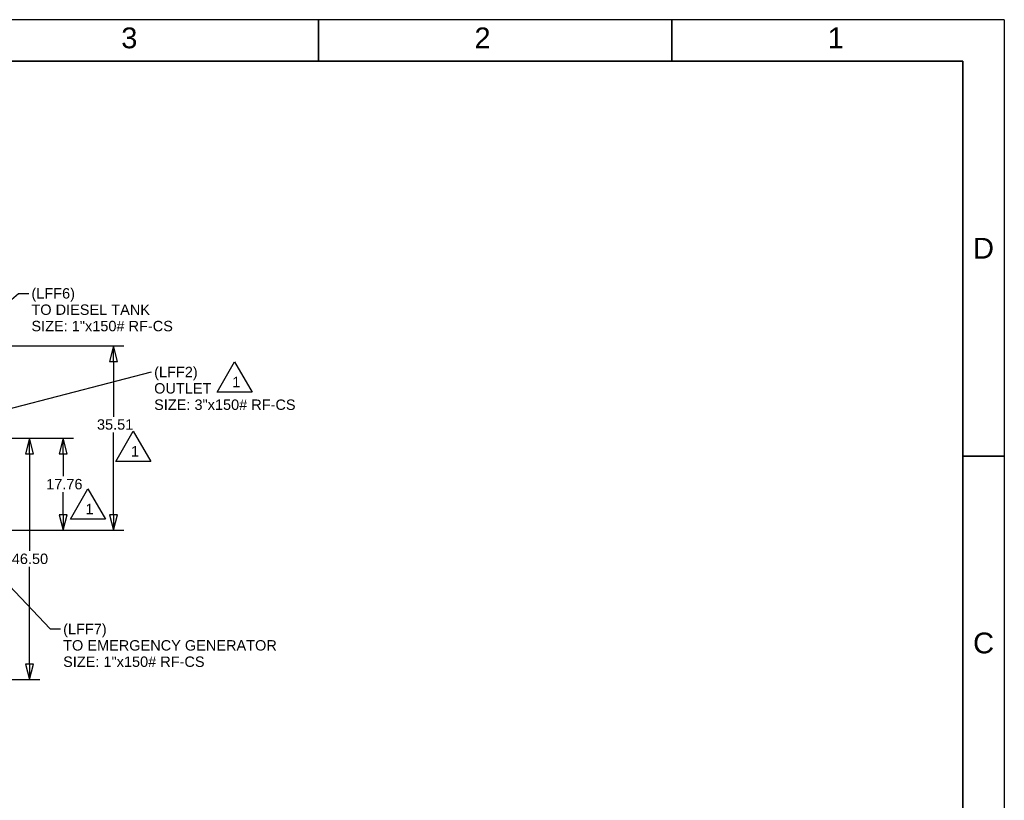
# Paper-space layout 'SHEET_1' of a CAD drawing. Header units: inches. Extents: x 4 to 540, y 12 to 340.
# Tile 118 of 118: x 350 to 540, y 190 to 340. Entities that reach past the tile are written whole.
import ezdxf
from ezdxf.enums import TextEntityAlignment as Align

# ---------------------------------------------------------------- set-up
doc = ezdxf.new("R2010")
doc.units = ezdxf.units.IN
doc.header["$LTSCALE"] = 16
doc.header["$MEASUREMENT"] = 0
doc.layers.get('0').update_dxf_attribs({"lineweight": 25})
doc.layers.get('DEFPOINTS').update_dxf_attribs({"lineweight": 25})
for name, color, linetype, lineweight in [('BORDER', 7, 'Continuous', 25), ('BORDER_TEXT', 7, 'Continuous', 25), ('DIMEN', 7, 'Continuous', 25), ('TEXT', 7, 'Continuous', 25)]:
    doc.layers.add(name, color=color, linetype=linetype, lineweight=lineweight)
doc.styles.add('Current-ANSI', font='arial.ttf')
doc.styles.get("Standard").update_dxf_attribs({"font": 'arial.ttf'})
doc.styles.add('Text Style153', font='arial.ttf')
doc.dimstyles.new('DEFAULT-ANSI', dxfattribs={"dimscale": 16, "dimtxt": 0.125, "dimasz": 0.1875, "dimexe": 0.125, "dimexo": 0.0625, "dimgap": 0.031496, "dimtad": 0, "dimtih": 1, "dimtoh": 1, "dimrnd": 1e-08, "dimzin": 4, "dimdsep": 46, "dimtxsty": 'Standard', "dimblk": 'Filled-1', "dimcen": 0.09, "dimdle": 0.393701, "dimclrd": 256, "dimclre": 256, "dimclrt": 256, "dimadec": 0, "dimazin": 1, "dimtfac": 1.504, "dimtofl": 0, "dimtmove": 0, "dimatfit": 3, "dimldrblk": 'Filled-1', "dimfxl": 1, "dimtolj": 1, "dimtzin": 4, "dimlwd": 25, "dimlwe": 25, "dimarcsym": 0})
doc.dimstyles.new('DEFAULT-ANSI$7', dxfattribs={"dimscale": 16, "dimtxt": 0.125, "dimasz": 0.125, "dimexe": 0.125, "dimexo": 0.0625, "dimgap": 0.031496, "dimtad": 0, "dimtih": 1, "dimtoh": 1, "dimrnd": 1e-08, "dimzin": 4, "dimdsep": 46, "dimtxsty": 'Standard', "dimblk": 'Filled-1', "dimcen": 0.09, "dimdle": 0.393701, "dimclrd": 256, "dimclre": 256, "dimclrt": 256, "dimadec": 0, "dimazin": 1, "dimtfac": 1.504, "dimtofl": 0, "dimtmove": 0, "dimatfit": 3, "dimldrblk": 'Filled-1', "dimfxl": 1, "dimtolj": 1, "dimtzin": 4, "dimlwd": 25, "dimlwe": 25, "dimarcsym": 0})

# ---------------------------------------------------------------- blocks, each defined once
blk = doc.blocks.new('Borders ProEnergy ANSI-D')
at = {"layer": 'BORDER', "lineweight": 35}
for p, q in [((25.5, 20.75), (25.5, 21.25)), ((29.75, 21.25), (29.75, 20.75)), ((0.75, 20.75), (33.25, 20.75)), ((33.25, 20.75), (33.25, 1.25)), ((33.25, 16), (33.75, 16))]:
    blk.add_line(p, q, dxfattribs=at)
at = {"layer": 'DEFPOINTS'}
for q in [(0.25, 21.25), (33.75, 0.75)]:
    blk.add_line((33.75, 21.25), q, dxfattribs=at)
at = {"layer": 'BORDER_TEXT', "style": 'Text Style153'}
for s, p in [('3', (23.125, 20.90625)), ('2', (27.375, 20.90625)), ('1', (31.625, 20.90625))]:
    blk.add_text(s, height=0.25, dxfattribs=at).set_placement(p)
for s, p in [('D', (33.5, 18.375)), ('C', (33.5, 13.625))]:
    blk.add_text(s, height=0.25, dxfattribs=at).set_placement(p, align=Align.CENTER)
blk = doc.blocks.new('Filled-1')
at = {"color": 0}
for p, q in [((0, 0), (-1, 0.25)), ((-1, 0.25), (-1, -0.25)), ((-1, 0), (0, 0)), ((-1, -0.25), (0, 0))]:
    blk.add_line(p, q, dxfattribs=at)
at = {"color": 0, "flags": 128}
blk.add_lwpolyline([(-1, -0.25), (0, 0), (-1, 0.25), (-1, -0.25)], dxfattribs=at)
at = {"color": 0}
blk.add_solid([(-1, -0.25), (0, 0), (-1, 0.25), (-1, -0.25)], dxfattribs=at)
blk = doc.blocks.new('*D17')
at = {"layer": 'DEFPOINTS', "color": 0, "linetype": 'Continuous'}
for p in [(340.1, 259.44), (342.28, 241.69), (358.83, 241.69)]:
    blk.add_point(p, dxfattribs=at)
at = {"layer": 'DIMEN', "linetype": 'Continuous', "lineweight": 25}
for p, q in [((341.1, 259.44), (360.83, 259.44)), ((358.83, 256.44), (358.83, 252.09)), ((358.83, 244.69), (358.83, 249.04)), ((343.28, 241.69), (360.83, 241.69))]:
    blk.add_line(p, q, dxfattribs=at)
at = {"layer": 'DIMEN', "linetype": 'Continuous', "lineweight": 25, "xscale": 3, "yscale": 3, "zscale": 3}
for p, rotation in [((358.83, 259.44), 90), ((358.83, 241.69), 270)]:
    blk.add_blockref('Filled-1', p, dxfattribs=dict(at, rotation=rotation))
at = {"layer": 'DIMEN', "linetype": 'Continuous', "lineweight": 25, "insert": (355.55, 251.58), "char_height": 2, "attachment_point": 1}
blk.add_mtext('\\A1;17.76', dxfattribs=at)
blk = doc.blocks.new('*D18')
at = {"layer": 'DEFPOINTS', "color": 0, "linetype": 'Continuous'}
for p in [(342.28, 277.2), (368.51, 277.2), (342.28, 241.69)]:
    blk.add_point(p, dxfattribs=at)
at = {"layer": 'DIMEN', "linetype": 'Continuous', "lineweight": 25}
for p, q in [((343.28, 277.2), (370.51, 277.2)), ((368.51, 274.2), (368.51, 263.57)), ((368.51, 244.69), (368.51, 260.52)), ((343.28, 241.69), (370.51, 241.69))]:
    blk.add_line(p, q, dxfattribs=at)
at = {"layer": 'DIMEN', "linetype": 'Continuous', "lineweight": 25, "xscale": 3, "yscale": 3, "zscale": 3}
for p, rotation in [((368.51, 277.2), 90), ((368.51, 241.69), 270)]:
    blk.add_blockref('Filled-1', p, dxfattribs=dict(at, rotation=rotation))
at = {"layer": 'DIMEN', "linetype": 'Continuous', "lineweight": 25, "insert": (365.33, 263.07), "char_height": 2, "attachment_point": 1}
blk.add_mtext('\\A1;35.51', dxfattribs=at)
blk = doc.blocks.new('*D19')
at = {"layer": 'DEFPOINTS', "color": 0, "linetype": 'Continuous'}
for p in [(340.1, 259.44), (352.34, 259.44), (342.26, 212.94)]:
    blk.add_point(p, dxfattribs=at)
at = {"layer": 'DIMEN', "linetype": 'Continuous', "lineweight": 25}
for p, q in [((341.1, 259.44), (354.34, 259.44)), ((352.34, 256.44), (352.34, 237.72)), ((352.34, 215.94), (352.34, 234.67)), ((343.26, 212.94), (354.34, 212.94))]:
    blk.add_line(p, q, dxfattribs=at)
at = {"layer": 'DIMEN', "linetype": 'Continuous', "lineweight": 25, "xscale": 3, "yscale": 3, "zscale": 3}
for p, rotation in [((352.34, 259.44), 90), ((352.34, 212.94), 270)]:
    blk.add_blockref('Filled-1', p, dxfattribs=dict(at, rotation=rotation))
at = {"layer": 'DIMEN', "linetype": 'Continuous', "lineweight": 25, "insert": (348.93, 237.21), "char_height": 2, "attachment_point": 1}
blk.add_mtext('\\A1;46.50', dxfattribs=at)
blk = doc.blocks.new('Revision Tag3')
at = {"layer": 'TEXT'}
for p, q in [((24.278, 16.769), (24.489, 17.134)), ((24.489, 17.134), (24.7, 16.769)), ((24.7, 16.769), (24.278, 16.769))]:
    blk.add_line(p, q, dxfattribs=at)
at = {"layer": 'TEXT', "insert": (24.46, 16.828), "char_height": 0.125, "attachment_point": 7, "style": 'Current-ANSI'}
blk.add_mtext('1', dxfattribs=at)
blk = doc.blocks.new('Revision Tag4')
at = {"layer": 'TEXT'}
for p, q in [((22.513, 15.241), (22.724, 15.606)), ((22.724, 15.606), (22.935, 15.241)), ((22.935, 15.241), (22.513, 15.241))]:
    blk.add_line(p, q, dxfattribs=at)
at = {"layer": 'TEXT', "insert": (22.695, 15.3), "char_height": 0.125, "attachment_point": 7, "style": 'Current-ANSI'}
blk.add_mtext('1', dxfattribs=at)
blk = doc.blocks.new('Revision Tag5')
at = {"layer": 'TEXT'}
for p, q in [((23.059, 15.935), (23.27, 16.3)), ((23.27, 16.3), (23.481, 15.935)), ((23.481, 15.935), (23.059, 15.935))]:
    blk.add_line(p, q, dxfattribs=at)
at = {"layer": 'TEXT', "insert": (23.242, 15.994), "char_height": 0.125, "attachment_point": 7, "style": 'Current-ANSI'}
blk.add_mtext('1', dxfattribs=at)

psp = doc.layouts.new('SHEET_1')

# ---------------------------------------------------------------- block references
at = {"xscale": 16, "yscale": 16, "zscale": 16}
psp.add_blockref('Borders ProEnergy ANSI-D', (0, 0), dxfattribs=at)
at = {"layer": 'TEXT', "xscale": 16, "yscale": 16, "zscale": 16}
for name in ['Revision Tag3', 'Revision Tag5', 'Revision Tag4']:
    psp.add_blockref(name, (0, 0), dxfattribs=at)

# ---------------------------------------------------------------- texts
at = {"layer": 'DIMEN', "char_height": 2, "attachment_point": 1, "line_spacing_factor": 0.944221}
for s, insert, width in [('{(LFF6)\\PTO DIESEL TANK\\PSIZE: 1"x150# RF-CS}', (352.712, 288.315), 27.23476), ('{(LFF2)\\POUTLET\\PSIZE: 3"x150# RF-CS}', (376.333, 273.174), 27.23476), ('{(LFF7)\\PTO EMERGENCY GENERATOR\\PSIZE: 1"x150# RF-CS}', (358.814, 223.695), 41.14939)]:
    psp.add_mtext(s, dxfattribs=dict(at, insert=insert, width=width))

# ---------------------------------------------------------------- dimensions: what is measured, and where the dimension line sits
at = {"layer": 'DIMEN', "linetype": 'Continuous', "lineweight": 25}
for base, p1, p2, picture, middle in [((368.512, 277.196), (342.282, 241.686), (342.282, 277.196), '*D18', (368.512, 262.049)), ((358.828940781, 241.686281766), (340.099351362, 259.441281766), (342.281851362, 241.686281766), '*D17', (358.828940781, 250.563781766)), ((352.341, 259.441), (342.262, 212.941), (340.099, 259.441), '*D19', (352.341, 236.191))]:
    dim = psp.add_linear_dim(base=base, p1=p1, p2=p2, angle=90, dimstyle='DEFAULT-ANSI', override={"dimdec": 2, "dimtp": 0, "dimtm": 0, "dimtdec": 2, "dimatfit": 1}, dxfattribs=at)
    dim.commit()
    dim.dimension.update_dxf_attribs({"geometry": picture, "text_midpoint": middle, "dimtype": 160})

# ---------------------------------------------------------------- leaders
at = {"layer": 'DIMEN', "linetype": 'Continuous', "lineweight": 25, "annotation_type": 0, "has_hookline": 1, "hookline_direction": 0}
for points, text_width in [([(340.344, 278.836), (350.208, 287.315), (352.208, 287.315)], 26.962), ([(338.162, 262.401), (375.829, 272.174)], 26.962), ([(340.344, 239.624), (356.31, 222.695), (358.31, 222.695)], 41.037)]:
    psp.add_leader(points, dimstyle='DEFAULT-ANSI$7', override={"dimtad": 0}, dxfattribs=dict(at, text_width=text_width))

doc.saveas('drawing.dxf')
